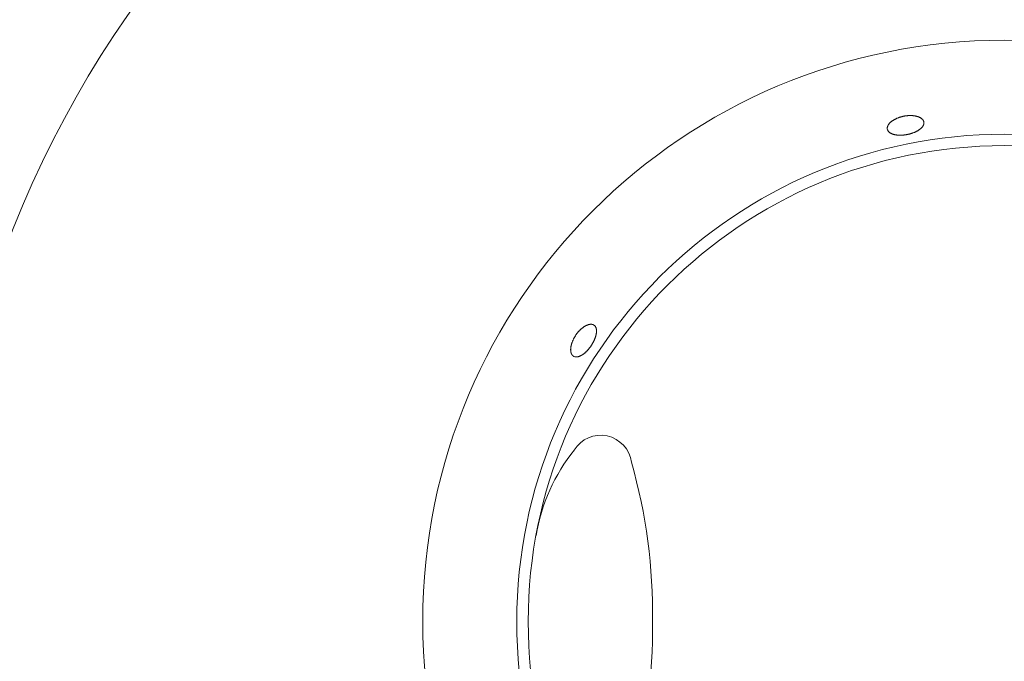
# Model space of a CAD drawing. Header units: inches. Extents: x 382808 to 408593, y -18409 to -9482.
# Tile 63 of 256: x 399284.11 to 399288.86, y -17247.74 to -17244.64. Entities that reach past the tile are written whole.
import ezdxf

# ---------------------------------------------------------------- set-up
doc = ezdxf.new("R2010")
doc.units = ezdxf.units.IN
doc.header["$LTSCALE"] = 2
doc.header["$MEASUREMENT"] = 0
doc.layers.add('!!!LOZAMET_Nr_pióra__9', color=220, linetype='CONTINUOUS', lineweight=0)

msp = doc.modelspace()

# ---------------------------------------------------------------- linework, layer by layer
at = {"layer": '!!!LOZAMET_Nr_pióra__9', "color": 7, "linetype": 'Continuous', "lineweight": 0}
for p, q in [((399288.3386, -17245.1163), (399288.3404, -17245.1155)), ((399288.3404, -17245.1155), (399288.3422, -17245.1146)), ((399288.3422, -17245.1146), (399288.344, -17245.1138)), ((399288.344, -17245.1138), (399288.3459, -17245.113)), ((399288.3459, -17245.113), (399288.3477, -17245.1123)), ((399288.3477, -17245.1123), (399288.3496, -17245.1115)), ((399288.3496, -17245.1115), (399288.3515, -17245.1108)), ((399288.3515, -17245.1108), (399288.3535, -17245.1101)), ((399288.3535, -17245.1101), (399288.3554, -17245.1094)), ((399288.3554, -17245.1094), (399288.3573, -17245.1088)), ((399288.3573, -17245.1088), (399288.3593, -17245.1081)), ((399288.3593, -17245.1081), (399288.3613, -17245.1075)), ((399288.3613, -17245.1075), (399288.3632, -17245.107)), ((399288.3632, -17245.107), (399288.3652, -17245.1064)), ((399288.3652, -17245.1064), (399288.3672, -17245.1059)), ((399288.3672, -17245.1059), (399288.3692, -17245.1054)), ((399288.3692, -17245.1054), (399288.3712, -17245.1049)), ((399288.3712, -17245.1049), (399288.3731, -17245.1044)), ((399288.3731, -17245.1044), (399288.3751, -17245.104)), ((399288.3751, -17245.104), (399288.3771, -17245.1036)), ((399288.3771, -17245.1036), (399288.379, -17245.1032)), ((399288.379, -17245.1032), (399288.381, -17245.1028)), ((399288.381, -17245.1028), (399288.383, -17245.1025)), ((399288.383, -17245.1025), (399288.385, -17245.1022)), ((399288.385, -17245.1022), (399288.3871, -17245.1019)), ((399288.3871, -17245.1019), (399288.3891, -17245.1016)), ((399288.3891, -17245.1016), (399288.3911, -17245.1014)), ((399288.3911, -17245.1014), (399288.3932, -17245.1012)), ((399288.3932, -17245.1012), (399288.3952, -17245.101)), ((399288.3952, -17245.101), (399288.3973, -17245.1008)), ((399288.3973, -17245.1008), (399288.3993, -17245.1007)), ((399288.3993, -17245.1007), (399288.4014, -17245.1006)), ((399288.4014, -17245.1006), (399288.4034, -17245.1005)), ((399288.4034, -17245.1005), (399288.4055, -17245.1004)), ((399288.4055, -17245.1004), (399288.4075, -17245.1004)), ((399288.4075, -17245.1004), (399288.4095, -17245.1004)), ((399288.4095, -17245.1004), (399288.4115, -17245.1004)), ((399288.4115, -17245.1004), (399288.4135, -17245.1004)), ((399288.4135, -17245.1004), (399288.4155, -17245.1005)), ((399288.4155, -17245.1005), (399288.4175, -17245.1006)), ((399288.4175, -17245.1006), (399288.4194, -17245.1008)), ((399288.4194, -17245.1008), (399288.4213, -17245.1009)), ((399288.4213, -17245.1009), (399288.4232, -17245.1011)), ((399288.4232, -17245.1011), (399288.4251, -17245.1013)), ((399288.4251, -17245.1013), (399288.4269, -17245.1015)), ((399288.4269, -17245.1015), (399288.4288, -17245.1018)), ((399288.4288, -17245.1018), (399288.4306, -17245.1021)), ((399288.4306, -17245.1021), (399288.4323, -17245.1024)), ((399288.4323, -17245.1024), (399288.4341, -17245.1027)), ((399288.4341, -17245.1027), (399288.4358, -17245.1031)), ((399288.4358, -17245.1031), (399288.4374, -17245.1034)), ((399288.4374, -17245.1034), (399288.439, -17245.1038)), ((399288.439, -17245.1038), (399288.4406, -17245.1042)), ((399288.4406, -17245.1042), (399288.4422, -17245.1047)), ((399288.4422, -17245.1047), (399288.4437, -17245.1051)), ((399288.4437, -17245.1051), (399288.4452, -17245.1056)), ((399288.4452, -17245.1056), (399288.4467, -17245.1061)), ((399288.4467, -17245.1061), (399288.4481, -17245.1067)), ((399288.4481, -17245.1067), (399288.4496, -17245.1072)), ((399288.4496, -17245.1072), (399288.451, -17245.1078)), ((399288.451, -17245.1078), (399288.4523, -17245.1084)), ((399288.4523, -17245.1084), (399288.4537, -17245.109)), ((399288.4537, -17245.109), (399288.455, -17245.1097)), ((399288.455, -17245.1097), (399288.4563, -17245.1103)), ((399288.4563, -17245.1103), (399288.4575, -17245.111)), ((399288.4575, -17245.111), (399288.4587, -17245.1117)), ((399288.4587, -17245.1117), (399288.4599, -17245.1125)), ((399288.4599, -17245.1125), (399288.4611, -17245.1132)), ((399288.4611, -17245.1132), (399288.4622, -17245.114)), ((399288.4622, -17245.114), (399288.4632, -17245.1148)), ((399288.4632, -17245.1148), (399288.4642, -17245.1156)), ((399288.4642, -17245.1156), (399288.4652, -17245.1164)), ((399288.2974, -17245.1614), (399288.2975, -17245.1603)), ((399288.2974, -17245.1624), (399288.2974, -17245.1614)), ((399288.2975, -17245.1635), (399288.2974, -17245.1624)), ((399288.2975, -17245.1603), (399288.2976, -17245.1592)), ((399288.2975, -17245.1645), (399288.2975, -17245.1635)), ((399288.2976, -17245.1592), (399288.2977, -17245.1581)), ((399288.2977, -17245.1581), (399288.2979, -17245.1571)), ((399288.2979, -17245.1571), (399288.2982, -17245.1559)), ((399288.2982, -17245.1559), (399288.2984, -17245.1548)), ((399288.2984, -17245.1548), (399288.2988, -17245.1537)), ((399288.2988, -17245.1537), (399288.2992, -17245.1526)), ((399288.2992, -17245.1526), (399288.2996, -17245.1515)), ((399288.2996, -17245.1515), (399288.3001, -17245.1503)), ((399288.3001, -17245.1503), (399288.3006, -17245.1492)), ((399288.3006, -17245.1492), (399288.3012, -17245.1481)), ((399288.3012, -17245.1481), (399288.3018, -17245.1469)), ((399288.3018, -17245.1469), (399288.3025, -17245.1458)), ((399288.3025, -17245.1458), (399288.3032, -17245.1446)), ((399288.3032, -17245.1446), (399288.304, -17245.1435)), ((399288.304, -17245.1435), (399288.3048, -17245.1424)), ((399288.3048, -17245.1424), (399288.3056, -17245.1413)), ((399288.3056, -17245.1413), (399288.3065, -17245.1401)), ((399288.3065, -17245.1401), (399288.3074, -17245.139)), ((399288.3074, -17245.139), (399288.3084, -17245.1379)), ((399288.3084, -17245.1379), (399288.3094, -17245.1368)), ((399288.3094, -17245.1368), (399288.3104, -17245.1358)), ((399288.3104, -17245.1358), (399288.3115, -17245.1347)), ((399288.3115, -17245.1347), (399288.3126, -17245.1336)), ((399288.3126, -17245.1336), (399288.3138, -17245.1326)), ((399288.3138, -17245.1326), (399288.3149, -17245.1315)), ((399288.3149, -17245.1315), (399288.3161, -17245.1305)), ((399288.3161, -17245.1305), (399288.3174, -17245.1295)), ((399288.3174, -17245.1295), (399288.3186, -17245.1285)), ((399288.3186, -17245.1285), (399288.3199, -17245.1275)), ((399288.3199, -17245.1275), (399288.3213, -17245.1266)), ((399288.3213, -17245.1266), (399288.3227, -17245.1256)), ((399288.3227, -17245.1256), (399288.3241, -17245.1246)), ((399288.3241, -17245.1246), (399288.3256, -17245.1236)), ((399288.3256, -17245.1236), (399288.3271, -17245.1227)), ((399288.3271, -17245.1227), (399288.3286, -17245.1217)), ((399288.3286, -17245.1217), (399288.3302, -17245.1208)), ((399288.3302, -17245.1208), (399288.3318, -17245.1199)), ((399288.3318, -17245.1199), (399288.3335, -17245.119)), ((399288.3335, -17245.119), (399288.3352, -17245.1181)), ((399288.3352, -17245.1181), (399288.3369, -17245.1172)), ((399288.3369, -17245.1172), (399288.3386, -17245.1163)), ((399288.4592, -17245.1635), (399288.4581, -17245.1643)), ((399288.4602, -17245.1626), (399288.4592, -17245.1635)), ((399288.4611, -17245.1617), (399288.4602, -17245.1626)), ((399288.4621, -17245.1607), (399288.4611, -17245.1617)), ((399288.463, -17245.1598), (399288.4621, -17245.1607)), ((399288.4639, -17245.1589), (399288.463, -17245.1598)), ((399288.4648, -17245.1579), (399288.4639, -17245.1589)), ((399288.4656, -17245.157), (399288.4648, -17245.1579)), ((399288.4652, -17245.1164), (399288.4661, -17245.1173)), ((399288.4664, -17245.156), (399288.4656, -17245.157)), ((399288.4661, -17245.1173), (399288.467, -17245.1181)), ((399288.4672, -17245.1551), (399288.4664, -17245.156)), ((399288.467, -17245.1181), (399288.4678, -17245.119)), ((399288.4679, -17245.1541), (399288.4672, -17245.1551)), ((399288.4678, -17245.119), (399288.4686, -17245.1199)), ((399288.4686, -17245.1532), (399288.4679, -17245.1541)), ((399288.4686, -17245.1199), (399288.4694, -17245.1208)), ((399288.4693, -17245.1522), (399288.4686, -17245.1532)), ((399288.4699, -17245.1512), (399288.4693, -17245.1522)), ((399288.4694, -17245.1208), (399288.47, -17245.1217)), ((399288.4705, -17245.1502), (399288.4699, -17245.1512)), ((399288.47, -17245.1217), (399288.4707, -17245.1227)), ((399288.4711, -17245.1493), (399288.4705, -17245.1502)), ((399288.4707, -17245.1227), (399288.4713, -17245.1236)), ((399288.4716, -17245.1483), (399288.4711, -17245.1493)), ((399288.4713, -17245.1236), (399288.4718, -17245.1246)), ((399288.4721, -17245.1473), (399288.4716, -17245.1483)), ((399288.4718, -17245.1246), (399288.4723, -17245.1255)), ((399288.4725, -17245.1463), (399288.4721, -17245.1473)), ((399288.4723, -17245.1255), (399288.4728, -17245.1265)), ((399288.4729, -17245.1454), (399288.4725, -17245.1463)), ((399288.4728, -17245.1265), (399288.4732, -17245.1274)), ((399288.4733, -17245.1444), (399288.4729, -17245.1454)), ((399288.4732, -17245.1274), (399288.4736, -17245.1284)), ((399288.4736, -17245.1434), (399288.4733, -17245.1444)), ((399288.4736, -17245.1284), (399288.4739, -17245.1294)), ((399288.4739, -17245.1424), (399288.4736, -17245.1434)), ((399288.4739, -17245.1294), (399288.4742, -17245.1304)), ((399288.4743, -17245.1405), (399288.4739, -17245.1424)), ((399288.4742, -17245.1304), (399288.4744, -17245.1314)), ((399288.4746, -17245.1386), (399288.4743, -17245.1405)), ((399288.4744, -17245.1314), (399288.4747, -17245.1331)), ((399288.4748, -17245.1368), (399288.4746, -17245.1386)), ((399288.4747, -17245.1331), (399288.4748, -17245.1349)), ((399288.4748, -17245.1349), (399288.4748, -17245.1368)), ((399288.2977, -17245.1655), (399288.2975, -17245.1645)), ((399288.2979, -17245.1665), (399288.2977, -17245.1655)), ((399288.2984, -17245.1686), (399288.2981, -17245.1675)), ((399288.2988, -17245.1699), (399288.2984, -17245.1686)), ((399288.2995, -17245.1716), (399288.2988, -17245.1699)), ((399288.3004, -17245.1732), (399288.2995, -17245.1716)), ((399288.3014, -17245.1749), (399288.3004, -17245.1732)), ((399288.3025, -17245.1765), (399288.3014, -17245.1749)), ((399288.3032, -17245.1773), (399288.3025, -17245.1765)), ((399288.3038, -17245.178), (399288.3032, -17245.1773)), ((399288.3045, -17245.1788), (399288.3038, -17245.178)), ((399288.3053, -17245.1795), (399288.3045, -17245.1788)), ((399288.306, -17245.1803), (399288.3053, -17245.1795)), ((399288.3069, -17245.181), (399288.306, -17245.1803)), ((399288.3077, -17245.1817), (399288.3069, -17245.181)), ((399288.3086, -17245.1824), (399288.3077, -17245.1817)), ((399288.3095, -17245.1831), (399288.3086, -17245.1824)), ((399288.3105, -17245.1837), (399288.3095, -17245.1831)), ((399288.3114, -17245.1844), (399288.3105, -17245.1837)), ((399288.3125, -17245.185), (399288.3114, -17245.1844)), ((399288.3135, -17245.1856), (399288.3125, -17245.185)), ((399288.3146, -17245.1862), (399288.3135, -17245.1856)), ((399288.3157, -17245.1868), (399288.3146, -17245.1862)), ((399288.3168, -17245.1873), (399288.3157, -17245.1868)), ((399288.318, -17245.1879), (399288.3168, -17245.1873)), ((399288.3192, -17245.1884), (399288.318, -17245.1879)), ((399288.3204, -17245.1889), (399288.3192, -17245.1884)), ((399288.3216, -17245.1894), (399288.3204, -17245.1889)), ((399288.3229, -17245.1898), (399288.3216, -17245.1894)), ((399288.3241, -17245.1903), (399288.3229, -17245.1898)), ((399288.3254, -17245.1907), (399288.3241, -17245.1903)), ((399288.3267, -17245.1911), (399288.3254, -17245.1907)), ((399288.328, -17245.1915), (399288.3267, -17245.1911)), ((399288.3294, -17245.1918), (399288.328, -17245.1915)), ((399288.3307, -17245.1922), (399288.3294, -17245.1918)), ((399288.3321, -17245.1925), (399288.3307, -17245.1922)), ((399288.3335, -17245.1928), (399288.3321, -17245.1925)), ((399288.335, -17245.1931), (399288.3335, -17245.1928)), ((399288.3364, -17245.1934), (399288.335, -17245.1931)), ((399288.3379, -17245.1937), (399288.3364, -17245.1934)), ((399288.3395, -17245.1939), (399288.3379, -17245.1937)), ((399288.341, -17245.1941), (399288.3395, -17245.1939)), ((399288.3426, -17245.1943), (399288.341, -17245.1941)), ((399288.3442, -17245.1945), (399288.3426, -17245.1943)), ((399288.3458, -17245.1947), (399288.3442, -17245.1945)), ((399288.3475, -17245.1949), (399288.3458, -17245.1947)), ((399288.3491, -17245.195), (399288.3475, -17245.1949)), ((399288.3508, -17245.1951), (399288.3491, -17245.195)), ((399288.3525, -17245.1952), (399288.3508, -17245.1951)), ((399288.3542, -17245.1953), (399288.3525, -17245.1952)), ((399288.356, -17245.1953), (399288.3542, -17245.1953)), ((399288.3577, -17245.1954), (399288.356, -17245.1953)), ((399288.3595, -17245.1954), (399288.3577, -17245.1954)), ((399288.3613, -17245.1954), (399288.3595, -17245.1954)), ((399288.363, -17245.1954), (399288.3613, -17245.1954)), ((399288.3648, -17245.1953), (399288.363, -17245.1954)), ((399288.3666, -17245.1952), (399288.3648, -17245.1953)), ((399288.3685, -17245.1952), (399288.3666, -17245.1952)), ((399288.3703, -17245.195), (399288.3685, -17245.1952)), ((399288.3721, -17245.1949), (399288.3703, -17245.195)), ((399288.3739, -17245.1948), (399288.3721, -17245.1949)), ((399288.3757, -17245.1946), (399288.3739, -17245.1948)), ((399288.3776, -17245.1944), (399288.3757, -17245.1946)), ((399288.3794, -17245.1942), (399288.3776, -17245.1944)), ((399288.3812, -17245.194), (399288.3794, -17245.1942)), ((399288.383, -17245.1938), (399288.3812, -17245.194)), ((399288.3848, -17245.1935), (399288.383, -17245.1938)), ((399288.3866, -17245.1933), (399288.3848, -17245.1935)), ((399288.3884, -17245.193), (399288.3866, -17245.1933)), ((399288.3902, -17245.1927), (399288.3884, -17245.193)), ((399288.392, -17245.1924), (399288.3902, -17245.1927)), ((399288.3937, -17245.192), (399288.392, -17245.1924)), ((399288.3955, -17245.1917), (399288.3937, -17245.192)), ((399288.3972, -17245.1913), (399288.3955, -17245.1917)), ((399288.399, -17245.1909), (399288.3972, -17245.1913)), ((399288.4007, -17245.1905), (399288.399, -17245.1909)), ((399288.4025, -17245.1901), (399288.4007, -17245.1905)), ((399288.4043, -17245.1897), (399288.4025, -17245.1901)), ((399288.406, -17245.1892), (399288.4043, -17245.1897)), ((399288.4078, -17245.1887), (399288.406, -17245.1892)), ((399288.4096, -17245.1882), (399288.4078, -17245.1887)), ((399288.4113, -17245.1877), (399288.4096, -17245.1882)), ((399288.4131, -17245.1872), (399288.4113, -17245.1877)), ((399288.4148, -17245.1866), (399288.4131, -17245.1872)), ((399288.4166, -17245.1861), (399288.4148, -17245.1866)), ((399288.4183, -17245.1855), (399288.4166, -17245.1861)), ((399288.42, -17245.1849), (399288.4183, -17245.1855)), ((399288.4217, -17245.1843), (399288.42, -17245.1849)), ((399288.4234, -17245.1837), (399288.4217, -17245.1843)), ((399288.4251, -17245.183), (399288.4234, -17245.1837)), ((399288.4268, -17245.1824), (399288.4251, -17245.183)), ((399288.4284, -17245.1817), (399288.4268, -17245.1824)), ((399288.43, -17245.181), (399288.4284, -17245.1817)), ((399288.4316, -17245.1803), (399288.43, -17245.181)), ((399288.4332, -17245.1796), (399288.4316, -17245.1803)), ((399288.4348, -17245.1789), (399288.4332, -17245.1796)), ((399288.4363, -17245.1781), (399288.4348, -17245.1789)), ((399288.4378, -17245.1774), (399288.4363, -17245.1781)), ((399288.4393, -17245.1766), (399288.4378, -17245.1774)), ((399288.4408, -17245.1758), (399288.4393, -17245.1766)), ((399288.4422, -17245.1751), (399288.4408, -17245.1758)), ((399288.4436, -17245.1743), (399288.4422, -17245.1751)), ((399288.445, -17245.1735), (399288.4436, -17245.1743)), ((399288.4463, -17245.1727), (399288.445, -17245.1735)), ((399288.4477, -17245.1719), (399288.4463, -17245.1727)), ((399288.4489, -17245.1711), (399288.4477, -17245.1719)), ((399288.4502, -17245.1702), (399288.4489, -17245.1711)), ((399288.4514, -17245.1694), (399288.4502, -17245.1702)), ((399288.4526, -17245.1686), (399288.4514, -17245.1694)), ((399288.4538, -17245.1678), (399288.4526, -17245.1686)), ((399288.4549, -17245.1669), (399288.4538, -17245.1678)), ((399288.456, -17245.1661), (399288.4549, -17245.1669)), ((399288.4571, -17245.1652), (399288.456, -17245.1661)), ((399288.4581, -17245.1643), (399288.4571, -17245.1652)), ((399286.8435, -17246.115), (399286.8449, -17246.1143)), ((399286.8449, -17246.1143), (399286.8463, -17246.1137)), ((399286.8463, -17246.1137), (399286.8477, -17246.1131)), ((399286.8477, -17246.1131), (399286.8491, -17246.1126)), ((399286.8491, -17246.1126), (399286.8505, -17246.1121)), ((399286.8505, -17246.1121), (399286.8519, -17246.1116)), ((399286.8519, -17246.1116), (399286.8533, -17246.1111)), ((399286.8533, -17246.1111), (399286.8546, -17246.1108)), ((399286.8546, -17246.1108), (399286.856, -17246.1104)), ((399286.856, -17246.1104), (399286.8574, -17246.1101)), ((399286.8574, -17246.1101), (399286.8587, -17246.1098)), ((399286.8587, -17246.1098), (399286.86, -17246.1096)), ((399286.86, -17246.1096), (399286.8613, -17246.1094)), ((399286.8613, -17246.1094), (399286.8626, -17246.1092)), ((399286.8626, -17246.1092), (399286.8639, -17246.1091)), ((399286.8639, -17246.1091), (399286.8651, -17246.1091)), ((399286.8651, -17246.1091), (399286.8664, -17246.1091)), ((399286.8664, -17246.1091), (399286.8676, -17246.1091)), ((399286.8676, -17246.1091), (399286.8688, -17246.1092)), ((399286.8688, -17246.1092), (399286.8699, -17246.1093)), ((399286.8699, -17246.1093), (399286.8711, -17246.1095)), ((399286.8711, -17246.1095), (399286.8722, -17246.1097)), ((399286.8722, -17246.1097), (399286.8733, -17246.1099)), ((399286.8733, -17246.1099), (399286.8743, -17246.1102)), ((399286.8743, -17246.1102), (399286.8754, -17246.1105)), ((399286.8754, -17246.1105), (399286.8764, -17246.1109)), ((399286.8764, -17246.1109), (399286.8774, -17246.1113)), ((399286.8774, -17246.1113), (399286.8783, -17246.1117)), ((399286.8783, -17246.1117), (399286.8792, -17246.1122)), ((399286.8792, -17246.1122), (399286.8801, -17246.1127)), ((399286.8801, -17246.1127), (399286.881, -17246.1132)), ((399286.881, -17246.1132), (399286.8824, -17246.1143)), ((399286.8824, -17246.1143), (399286.8838, -17246.1154)), ((399286.7914, -17246.1641), (399286.7925, -17246.1624)), ((399286.7925, -17246.1624), (399286.7936, -17246.1607)), ((399286.7936, -17246.1607), (399286.7948, -17246.1591)), ((399286.7948, -17246.1591), (399286.7959, -17246.1574)), ((399286.7959, -17246.1574), (399286.7971, -17246.1558)), ((399286.7971, -17246.1558), (399286.7984, -17246.1541)), ((399286.7984, -17246.1541), (399286.7996, -17246.1525)), ((399286.7996, -17246.1525), (399286.8009, -17246.1509)), ((399286.8009, -17246.1509), (399286.8022, -17246.1493)), ((399286.8022, -17246.1493), (399286.8035, -17246.1477)), ((399286.8035, -17246.1477), (399286.8048, -17246.1461)), ((399286.8048, -17246.1461), (399286.8062, -17246.1446)), ((399286.8062, -17246.1446), (399286.8076, -17246.1431)), ((399286.8076, -17246.1431), (399286.8089, -17246.1415)), ((399286.8089, -17246.1415), (399286.8103, -17246.1401)), ((399286.8103, -17246.1401), (399286.8118, -17246.1386)), ((399286.8118, -17246.1386), (399286.8132, -17246.1372)), ((399286.8132, -17246.1372), (399286.8146, -17246.1358)), ((399286.8146, -17246.1358), (399286.8161, -17246.1344)), ((399286.8161, -17246.1344), (399286.8175, -17246.133)), ((399286.8175, -17246.133), (399286.819, -17246.1317)), ((399286.819, -17246.1317), (399286.8204, -17246.1304)), ((399286.8204, -17246.1304), (399286.8219, -17246.1292)), ((399286.8219, -17246.1292), (399286.8234, -17246.128)), ((399286.8234, -17246.128), (399286.8248, -17246.1268)), ((399286.8248, -17246.1268), (399286.8263, -17246.1257)), ((399286.8263, -17246.1257), (399286.8278, -17246.1246)), ((399286.8278, -17246.1246), (399286.8293, -17246.1235)), ((399286.8293, -17246.1235), (399286.8307, -17246.1225)), ((399286.8307, -17246.1225), (399286.8322, -17246.1215)), ((399286.8322, -17246.1215), (399286.8336, -17246.1205)), ((399286.8336, -17246.1205), (399286.8351, -17246.1196)), ((399286.8351, -17246.1196), (399286.8365, -17246.1187)), ((399286.8365, -17246.1187), (399286.8379, -17246.1179)), ((399286.8379, -17246.1179), (399286.8393, -17246.1171)), ((399286.8393, -17246.1171), (399286.8407, -17246.1164)), ((399286.8407, -17246.1164), (399286.8421, -17246.1156)), ((399286.8421, -17246.1156), (399286.8435, -17246.115)), ((399286.8838, -17246.1154), (399286.8851, -17246.1167)), ((399286.8851, -17246.1167), (399286.8863, -17246.1182)), ((399286.8863, -17246.1182), (399286.8874, -17246.1197)), ((399286.8874, -17246.1197), (399286.8884, -17246.1214)), ((399286.8884, -17246.1214), (399286.8889, -17246.1223)), ((399286.8889, -17246.1223), (399286.8894, -17246.1232)), ((399286.8894, -17246.1232), (399286.8898, -17246.1242)), ((399286.8898, -17246.1242), (399286.8902, -17246.1251)), ((399286.8903, -17246.1623), (399286.89, -17246.1638)), ((399286.8902, -17246.1251), (399286.8906, -17246.1261)), ((399286.8907, -17246.1608), (399286.8903, -17246.1623)), ((399286.8906, -17246.1261), (399286.891, -17246.1272)), ((399286.891, -17246.1593), (399286.8907, -17246.1608)), ((399286.891, -17246.1272), (399286.8913, -17246.1282)), ((399286.8913, -17246.1578), (399286.891, -17246.1593)), ((399286.8913, -17246.1282), (399286.8916, -17246.1293)), ((399286.8916, -17246.1564), (399286.8913, -17246.1578)), ((399286.8916, -17246.1293), (399286.8918, -17246.1304)), ((399286.8919, -17246.1549), (399286.8916, -17246.1564)), ((399286.8918, -17246.1304), (399286.8921, -17246.1315)), ((399286.8921, -17246.1535), (399286.8919, -17246.1549)), ((399286.8921, -17246.1315), (399286.8923, -17246.1327)), ((399286.8923, -17246.1521), (399286.8921, -17246.1535)), ((399286.8923, -17246.1327), (399286.8925, -17246.1339)), ((399286.8925, -17246.1508), (399286.8923, -17246.1521)), ((399286.8925, -17246.1339), (399286.8926, -17246.1351)), ((399286.8926, -17246.1494), (399286.8925, -17246.1508)), ((399286.8926, -17246.1351), (399286.8928, -17246.1363)), ((399286.8928, -17246.148), (399286.8926, -17246.1494)), ((399286.8928, -17246.1363), (399286.8929, -17246.1375)), ((399286.8929, -17246.1467), (399286.8928, -17246.148)), ((399286.8929, -17246.1375), (399286.893, -17246.1388)), ((399286.893, -17246.1453), (399286.8929, -17246.1467)), ((399286.893, -17246.1388), (399286.893, -17246.1401)), ((399286.893, -17246.1401), (399286.893, -17246.1414)), ((399286.893, -17246.1414), (399286.893, -17246.1427)), ((399286.893, -17246.1427), (399286.893, -17246.144)), ((399286.893, -17246.144), (399286.893, -17246.1453)), ((399286.7707, -17246.2112), (399286.7711, -17246.2095)), ((399286.7711, -17246.2095), (399286.7715, -17246.2077)), ((399286.7715, -17246.2077), (399286.772, -17246.2059)), ((399286.772, -17246.2059), (399286.7726, -17246.2041)), ((399286.7726, -17246.2041), (399286.7731, -17246.2022)), ((399286.7731, -17246.2022), (399286.7737, -17246.2004)), ((399286.7737, -17246.2004), (399286.7743, -17246.1986)), ((399286.7743, -17246.1986), (399286.775, -17246.1967)), ((399286.775, -17246.1967), (399286.7757, -17246.1949)), ((399286.7757, -17246.1949), (399286.7764, -17246.193)), ((399286.7764, -17246.193), (399286.7771, -17246.1911)), ((399286.7771, -17246.1911), (399286.7779, -17246.1893)), ((399286.7779, -17246.1893), (399286.7787, -17246.1874)), ((399286.7787, -17246.1874), (399286.7795, -17246.1856)), ((399286.7795, -17246.1856), (399286.7804, -17246.1837)), ((399286.7804, -17246.1837), (399286.7813, -17246.1818)), ((399286.7813, -17246.1818), (399286.7822, -17246.18)), ((399286.7822, -17246.18), (399286.7832, -17246.1782)), ((399286.7832, -17246.1782), (399286.7841, -17246.1764)), ((399286.7841, -17246.1764), (399286.7851, -17246.1745)), ((399286.7851, -17246.1745), (399286.7861, -17246.1727)), ((399286.7861, -17246.1727), (399286.7871, -17246.171)), ((399286.7871, -17246.171), (399286.7882, -17246.1692)), ((399286.7882, -17246.1692), (399286.7892, -17246.1675)), ((399286.7892, -17246.1675), (399286.7903, -17246.1657)), ((399286.7903, -17246.1657), (399286.7914, -17246.1641)), ((399286.8698, -17246.2087), (399286.8688, -17246.2102)), ((399286.8707, -17246.2071), (399286.8698, -17246.2087)), ((399286.8717, -17246.2056), (399286.8707, -17246.2071)), ((399286.8726, -17246.204), (399286.8717, -17246.2056)), ((399286.8735, -17246.2025), (399286.8726, -17246.204)), ((399286.8744, -17246.2009), (399286.8735, -17246.2025)), ((399286.8753, -17246.1993), (399286.8744, -17246.2009)), ((399286.8762, -17246.1977), (399286.8753, -17246.1993)), ((399286.8771, -17246.196), (399286.8762, -17246.1977)), ((399286.8779, -17246.1944), (399286.8771, -17246.196)), ((399286.8788, -17246.1928), (399286.8779, -17246.1944)), ((399286.8796, -17246.1912), (399286.8788, -17246.1928)), ((399286.8804, -17246.1895), (399286.8796, -17246.1912)), ((399286.8812, -17246.1879), (399286.8804, -17246.1895)), ((399286.8819, -17246.1862), (399286.8812, -17246.1879)), ((399286.8826, -17246.1846), (399286.8819, -17246.1862)), ((399286.8833, -17246.183), (399286.8826, -17246.1846)), ((399286.884, -17246.1813), (399286.8833, -17246.183)), ((399286.8847, -17246.1797), (399286.884, -17246.1813)), ((399286.8853, -17246.1781), (399286.8847, -17246.1797)), ((399286.8859, -17246.1764), (399286.8853, -17246.1781)), ((399286.8865, -17246.1748), (399286.8859, -17246.1764)), ((399286.8871, -17246.1732), (399286.8865, -17246.1748)), ((399286.8876, -17246.1716), (399286.8871, -17246.1732)), ((399286.8882, -17246.17), (399286.8876, -17246.1716)), ((399286.8886, -17246.1684), (399286.8882, -17246.17)), ((399286.8891, -17246.1669), (399286.8886, -17246.1684)), ((399286.8895, -17246.1653), (399286.8891, -17246.1669)), ((399286.89, -17246.1638), (399286.8895, -17246.1653)), ((399286.7681, -17246.2307), (399286.7682, -17246.2292)), ((399286.7681, -17246.2322), (399286.7681, -17246.2307)), ((399286.7682, -17246.2337), (399286.7681, -17246.2322)), ((399286.7682, -17246.2277), (399286.7683, -17246.2261)), ((399286.7682, -17246.2292), (399286.7682, -17246.2277)), ((399286.7682, -17246.2352), (399286.7682, -17246.2337)), ((399286.7683, -17246.2367), (399286.7682, -17246.2352)), ((399286.7683, -17246.2261), (399286.7685, -17246.2245)), ((399286.7685, -17246.2381), (399286.7683, -17246.2367)), ((399286.7685, -17246.2245), (399286.7686, -17246.223)), ((399286.7686, -17246.2395), (399286.7685, -17246.2381)), ((399286.7686, -17246.223), (399286.7688, -17246.2214)), ((399286.7688, -17246.2409), (399286.7686, -17246.2395)), ((399286.7688, -17246.2214), (399286.769, -17246.2197)), ((399286.769, -17246.2423), (399286.7688, -17246.2409)), ((399286.769, -17246.2197), (399286.7693, -17246.2181)), ((399286.7693, -17246.2437), (399286.769, -17246.2423)), ((399286.7693, -17246.2181), (399286.7696, -17246.2164)), ((399286.7696, -17246.245), (399286.7693, -17246.2437)), ((399286.7696, -17246.2164), (399286.7699, -17246.2147)), ((399286.7699, -17246.2462), (399286.7696, -17246.245)), ((399286.7699, -17246.2147), (399286.7703, -17246.213)), ((399286.7703, -17246.2475), (399286.7699, -17246.2462)), ((399286.7703, -17246.213), (399286.7707, -17246.2112)), ((399286.7707, -17246.2487), (399286.7703, -17246.2475)), ((399286.7711, -17246.2499), (399286.7707, -17246.2487)), ((399286.7716, -17246.251), (399286.7711, -17246.2499)), ((399286.7721, -17246.2521), (399286.7716, -17246.251)), ((399286.7726, -17246.2532), (399286.7721, -17246.2521)), ((399286.7731, -17246.2542), (399286.7726, -17246.2532)), ((399286.7737, -17246.2552), (399286.7731, -17246.2542)), ((399286.7743, -17246.2562), (399286.7737, -17246.2552)), ((399286.775, -17246.2571), (399286.7743, -17246.2562)), ((399286.7756, -17246.2579), (399286.775, -17246.2571)), ((399286.8236, -17246.2571), (399286.8224, -17246.2578)), ((399286.8248, -17246.2563), (399286.8236, -17246.2571)), ((399286.826, -17246.2555), (399286.8248, -17246.2563)), ((399286.8273, -17246.2546), (399286.826, -17246.2555)), ((399286.8285, -17246.2537), (399286.8273, -17246.2546)), ((399286.8298, -17246.2528), (399286.8285, -17246.2537)), ((399286.831, -17246.2519), (399286.8298, -17246.2528)), ((399286.8323, -17246.2509), (399286.831, -17246.2519)), ((399286.8336, -17246.2499), (399286.8323, -17246.2509)), ((399286.8348, -17246.2489), (399286.8336, -17246.2499)), ((399286.8361, -17246.2479), (399286.8348, -17246.2489)), ((399286.8374, -17246.2468), (399286.8361, -17246.2479)), ((399286.8387, -17246.2457), (399286.8374, -17246.2468)), ((399286.8399, -17246.2445), (399286.8387, -17246.2457)), ((399286.8412, -17246.2434), (399286.8399, -17246.2445)), ((399286.8425, -17246.2422), (399286.8412, -17246.2434)), ((399286.8437, -17246.241), (399286.8425, -17246.2422)), ((399286.845, -17246.2397), (399286.8437, -17246.241)), ((399286.8462, -17246.2385), (399286.845, -17246.2397)), ((399286.8475, -17246.2372), (399286.8462, -17246.2385)), ((399286.8487, -17246.2359), (399286.8475, -17246.2372)), ((399286.8499, -17246.2346), (399286.8487, -17246.2359)), ((399286.8512, -17246.2332), (399286.8499, -17246.2346)), ((399286.8524, -17246.2319), (399286.8512, -17246.2332)), ((399286.8536, -17246.2305), (399286.8524, -17246.2319)), ((399286.8548, -17246.2291), (399286.8536, -17246.2305)), ((399286.8559, -17246.2277), (399286.8548, -17246.2291)), ((399286.8571, -17246.2263), (399286.8559, -17246.2277)), ((399286.8582, -17246.2248), (399286.8571, -17246.2263)), ((399286.8594, -17246.2234), (399286.8582, -17246.2248)), ((399286.8605, -17246.2219), (399286.8594, -17246.2234)), ((399286.8616, -17246.2205), (399286.8605, -17246.2219)), ((399286.8627, -17246.219), (399286.8616, -17246.2205)), ((399286.8637, -17246.2176), (399286.8627, -17246.219)), ((399286.8648, -17246.2161), (399286.8637, -17246.2176)), ((399286.8658, -17246.2146), (399286.8648, -17246.2161)), ((399286.8668, -17246.2131), (399286.8658, -17246.2146)), ((399286.8678, -17246.2117), (399286.8668, -17246.2131)), ((399286.8688, -17246.2102), (399286.8678, -17246.2117)), ((399286.7763, -17246.2588), (399286.7756, -17246.2579)), ((399286.7771, -17246.2596), (399286.7763, -17246.2588)), ((399286.7778, -17246.2603), (399286.7771, -17246.2596)), ((399286.7786, -17246.261), (399286.7778, -17246.2603)), ((399286.7793, -17246.2617), (399286.7786, -17246.261)), ((399286.7801, -17246.2623), (399286.7793, -17246.2617)), ((399286.781, -17246.2629), (399286.7801, -17246.2623)), ((399286.7828, -17246.264), (399286.7819, -17246.2635)), ((399286.784, -17246.2646), (399286.7828, -17246.264)), ((399286.7857, -17246.2653), (399286.784, -17246.2646)), ((399286.7875, -17246.2659), (399286.7857, -17246.2653)), ((399286.7894, -17246.2663), (399286.7875, -17246.2659)), ((399286.7913, -17246.2666), (399286.7894, -17246.2663)), ((399286.7923, -17246.2667), (399286.7913, -17246.2666)), ((399286.7934, -17246.2668), (399286.7923, -17246.2667)), ((399286.7944, -17246.2669), (399286.7934, -17246.2668)), ((399286.7954, -17246.2669), (399286.7944, -17246.2669)), ((399286.7965, -17246.2668), (399286.7954, -17246.2669)), ((399286.7976, -17246.2668), (399286.7965, -17246.2668)), ((399286.7987, -17246.2667), (399286.7976, -17246.2668)), ((399286.7998, -17246.2665), (399286.7987, -17246.2667)), ((399286.8009, -17246.2664), (399286.7998, -17246.2665)), ((399286.8021, -17246.2662), (399286.8009, -17246.2664)), ((399286.8032, -17246.2659), (399286.8021, -17246.2662)), ((399286.8044, -17246.2656), (399286.8032, -17246.2659)), ((399286.8056, -17246.2653), (399286.8044, -17246.2656)), ((399286.8067, -17246.265), (399286.8056, -17246.2653)), ((399286.8079, -17246.2646), (399286.8067, -17246.265)), ((399286.8091, -17246.2642), (399286.8079, -17246.2646)), ((399286.8103, -17246.2638), (399286.8091, -17246.2642)), ((399286.8115, -17246.2633), (399286.8103, -17246.2638)), ((399286.8127, -17246.2628), (399286.8115, -17246.2633)), ((399286.8139, -17246.2623), (399286.8127, -17246.2628)), ((399286.8151, -17246.2617), (399286.8139, -17246.2623)), ((399286.8164, -17246.2611), (399286.8151, -17246.2617)), ((399286.8176, -17246.2605), (399286.8164, -17246.2611)), ((399286.8188, -17246.2599), (399286.8176, -17246.2605)), ((399286.82, -17246.2592), (399286.8188, -17246.2599)), ((399286.8212, -17246.2585), (399286.82, -17246.2592)), ((399286.8224, -17246.2578), (399286.8212, -17246.2585))]:
    msp.add_line(p, q, dxfattribs=at)
for radius in [2.8094, 2.355, 2.3]:
    msp.add_circle((399288.8629, -17247.5457), radius, dxfattribs=at)
for centre, radius, start, end in [((399288.8629, -17247.5457), 6.25, 92.84049, 177.17316), ((399288.8629, -17247.5457), 5.15, 92.8496, 177.1504), ((399286.9129, -17246.7953), 0.15, 7.4937, 148.5557), ((399287.476, -17247.2709), 0.8856, 141.1842, 170.8462), ((399284.5678, -17247.4954), 2.5955, 358.8898, 16.0976), ((399284.5678, -17247.596), 2.5955, 343.9024, 1.1102)]:
    msp.add_arc(centre, radius, start, end, dxfattribs=at)

doc.saveas('drawing.dxf')
